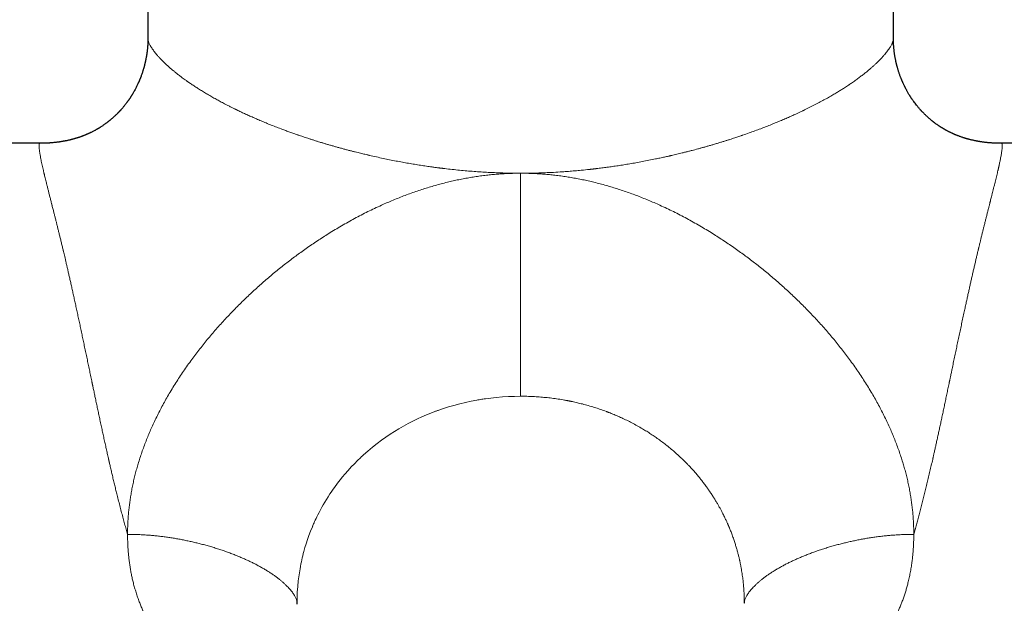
# Model space of a CAD drawing. Header units: millimetres. Extents: x 8 to 887, y 12 to 525.
# Tile 18 of 35: x 422 to 494, y 419 to 462. Entities that reach past the tile are written whole.
import ezdxf

# ---------------------------------------------------------------- set-up
doc = ezdxf.new("R2010")
doc.units = ezdxf.units.MM

msp = doc.modelspace()

# ---------------------------------------------------------------- linework, layer by layer
at = {"color": 7, "linetype": 'Continuous', "lineweight": 30}
for p, q in [((431, 489.578), (431, 461.074)), ((486, 461.074), (486, 489.578)), ((423.026, 453.348), (391.5, 453.348)), ((423.044, 453.348), (423.026, 453.348)), ((423.127, 453.35), (423.029, 453.348)), ((525.5, 453.348), (493.974, 453.348)), ((493.974, 453.348), (493.975, 453.348))]:
    msp.add_line(p, q, dxfattribs=at)
at = {"color": 252, "linetype": 'Continuous', "lineweight": 0}
msp.add_line((423.025, 453.348), (423.026, 453.348), dxfattribs=at)
at = {"color": 252, "linetype": 'Continuous', "lineweight": 0, "flags": 128}
msp.add_lwpolyline([(458.5, 434.685), (458.057, 434.679), (457.61, 434.663), (457.159, 434.636), (456.704, 434.598), (456.302, 434.554), (455.897, 434.501), (455.805, 434.488), (455.714, 434.475), (455.623, 434.46), (455.531, 434.446), (455.44, 434.431), (455.348, 434.415), (455.256, 434.399), (454.847, 434.321), (454.43, 434.231), (454.005, 434.129), (453.573, 434.014), (453.188, 433.901), (452.799, 433.777), (452.453, 433.659), (452.407, 433.642), (452.361, 433.626), (452.316, 433.609), (452.27, 433.593), (452.224, 433.576), (452.179, 433.559), (451.865, 433.438), (451.545, 433.307), (451.219, 433.166), (450.887, 433.014), (450.55, 432.85), (450.208, 432.675), (449.862, 432.486), (449.513, 432.285), (449.198, 432.094), (448.88, 431.891), (448.562, 431.676), (448.242, 431.45), (447.923, 431.211), (447.571, 430.934), (447.222, 430.641), (446.915, 430.37), (446.885, 430.343), (446.855, 430.316), (446.826, 430.288), (446.796, 430.261), (446.766, 430.233), (446.736, 430.205), (446.706, 430.177), (446.676, 430.149), (446.457, 429.937), (446.231, 429.71), (446.001, 429.468), (445.766, 429.211), (445.528, 428.938), (445.352, 428.728), (445.176, 428.508), (444.998, 428.279), (444.765, 427.962), (444.662, 427.818), (444.651, 427.801), (444.639, 427.785), (444.628, 427.768), (444.616, 427.752), (444.605, 427.735), (444.593, 427.719), (444.582, 427.702), (444.432, 427.48), (444.294, 427.266), (444.165, 427.061), (444.047, 426.864), (443.937, 426.676), (443.836, 426.498), (443.728, 426.299), (443.631, 426.115), (443.544, 425.944), (443.467, 425.788), (443.405, 425.658), (443.35, 425.541), (443.302, 425.435), (443.26, 425.343), (443.225, 425.263), (443.2, 425.206), (443.179, 425.158), (443.162, 425.119), (443.152, 425.095), (443.145, 425.076), (443.138, 425.062), (443.136, 425.057), (443.136, 425.056), (443.135, 425.055), (443.135, 425.055), (443.135, 425.055), (443.135, 425.055), (443.135, 425.054), (443.135, 425.054), (443.135, 425.054), (443.004, 424.73), (442.884, 424.413), (442.775, 424.105), (442.677, 423.805), (442.588, 423.515), (442.509, 423.234), (442.466, 423.073), (442.426, 422.915), (442.389, 422.761), (442.354, 422.61), (442.322, 422.463), (442.292, 422.319), (442.255, 422.132), (442.221, 421.944), (442.15, 421.501), (442.094, 421.066), (442.051, 420.638), (442.022, 420.219), (442.005, 419.809), (442, 419.409)], dxfattribs=at)
at = {"color": 7, "linetype": 'Continuous', "lineweight": 30}
for points, knots in [([(431, 461.077), (431, 461.063), (431, 461.036), (431, 460.999), (430.999, 460.968), (430.998, 460.916), (430.996, 460.844), (430.993, 460.75), (430.989, 460.67), (430.985, 460.602), (430.982, 460.554), (430.979, 460.511), (430.976, 460.469), (430.971, 460.418), (430.966, 460.356), (430.959, 460.281), (430.949, 460.195), (430.94, 460.121), (430.933, 460.063), (430.928, 460.023), (430.923, 459.986), (430.918, 459.955), (430.915, 459.931), (430.912, 459.912), (430.909, 459.892), (430.905, 459.866), (430.899, 459.833), (430.893, 459.793), (430.885, 459.749), (430.874, 459.683), (430.859, 459.603), (430.842, 459.516), (430.827, 459.442), (430.814, 459.381), (430.801, 459.326), (430.789, 459.274), (430.778, 459.224), (430.766, 459.175), (430.755, 459.13), (430.744, 459.091), (430.736, 459.06), (430.73, 459.036), (430.724, 459.014), (430.717, 458.988), (430.707, 458.95), (430.692, 458.898), (430.673, 458.831), (430.649, 458.752), (430.622, 458.663), (430.589, 458.563), (430.552, 458.454), (430.519, 458.361), (430.492, 458.288), (430.473, 458.236), (430.453, 458.183), (430.431, 458.13), (430.411, 458.078), (430.392, 458.033), (430.377, 457.997), (430.366, 457.97), (430.357, 457.949), (430.348, 457.928), (430.337, 457.902), (430.324, 457.871), (430.308, 457.836), (430.281, 457.776), (430.243, 457.693), (430.192, 457.585), (430.139, 457.478), (430.08, 457.363), (430.015, 457.243), (429.946, 457.12), (429.889, 457.023), (429.845, 456.949), (429.814, 456.898), (429.783, 456.848), (429.753, 456.801), (429.728, 456.761), (429.708, 456.731), (429.693, 456.709), (429.68, 456.688), (429.664, 456.664), (429.643, 456.634), (429.619, 456.598), (429.592, 456.558), (429.561, 456.515), (429.529, 456.47), (429.498, 456.425), (429.454, 456.366), (429.4, 456.293), (429.335, 456.21), (429.273, 456.131), (429.208, 456.051), (429.137, 455.966), (429.076, 455.895), (429.028, 455.841), (428.997, 455.806), (428.968, 455.775), (428.946, 455.75), (428.929, 455.732), (428.917, 455.719), (428.903, 455.704), (428.885, 455.685), (428.862, 455.66), (428.835, 455.632), (428.805, 455.601), (428.773, 455.569), (428.741, 455.536), (428.69, 455.485), (428.622, 455.419), (428.538, 455.34), (428.46, 455.268), (428.387, 455.203), (428.322, 455.147), (428.264, 455.098), (428.213, 455.056), (428.169, 455.02), (428.131, 454.989), (428.103, 454.967), (428.082, 454.951), (428.067, 454.939), (428.05, 454.925), (428.028, 454.908), (428.001, 454.888), (427.962, 454.858), (427.912, 454.821), (427.849, 454.775), (427.78, 454.726), (427.703, 454.673), (427.616, 454.614), (427.537, 454.562), (427.471, 454.521), (427.423, 454.491), (427.379, 454.464), (427.346, 454.444), (427.322, 454.43), (427.307, 454.421), (427.293, 454.413), (427.275, 454.402), (427.248, 454.386), (427.212, 454.365), (427.17, 454.342), (427.125, 454.317), (427.064, 454.283), (426.989, 454.243), (426.9, 454.198), (426.815, 454.155), (426.745, 454.121), (426.69, 454.095), (426.649, 454.077), (426.61, 454.058), (426.574, 454.042), (426.546, 454.03), (426.527, 454.022), (426.512, 454.015), (426.496, 454.008), (426.475, 453.999), (426.446, 453.987), (426.408, 453.971), (426.36, 453.951), (426.307, 453.93), (426.252, 453.908), (426.197, 453.887), (426.142, 453.866), (426.083, 453.845), (426.02, 453.822), (425.951, 453.798), (425.884, 453.776), (425.822, 453.755), (425.768, 453.738), (425.725, 453.725), (425.692, 453.715), (425.658, 453.705), (425.613, 453.692), (425.557, 453.675), (425.495, 453.658), (425.435, 453.642), (425.372, 453.626), (425.305, 453.609), (425.229, 453.59), (425.145, 453.571), (425.054, 453.551), (424.973, 453.534), (424.907, 453.521), (424.861, 453.512), (424.821, 453.505), (424.788, 453.499), (424.765, 453.495), (424.749, 453.492), (424.738, 453.49), (424.723, 453.487), (424.705, 453.484), (424.679, 453.48), (424.651, 453.475), (424.607, 453.468), (424.55, 453.459), (424.48, 453.448), (424.411, 453.438), (424.341, 453.428), (424.273, 453.42), (424.205, 453.412), (424.135, 453.404), (424.04, 453.394), (423.92, 453.383), (423.793, 453.373), (423.684, 453.366), (423.6, 453.361), (423.523, 453.357), (423.456, 453.354), (423.403, 453.352), (423.361, 453.351), (423.329, 453.35), (423.3, 453.35), (423.273, 453.35), (423.248, 453.35), (423.225, 453.349), (423.203, 453.349), (423.192, 453.349), (423.185, 453.349)], [0, 0, 0, 0, 0.003595, 0.007196, 0.009989, 0.012508, 0.022177, 0.030568, 0.039293, 0.044706, 0.049413, 0.052674, 0.056375, 0.06092, 0.066312, 0.073202, 0.08083, 0.089201, 0.092695, 0.096304, 0.099674, 0.1024, 0.104478, 0.105918, 0.107488, 0.109679, 0.112493, 0.115931, 0.119922, 0.123883, 0.132592, 0.140413, 0.146203, 0.151382, 0.155981, 0.160346, 0.164566, 0.168641, 0.172571, 0.176, 0.178629, 0.180321, 0.18209, 0.184261, 0.186834, 0.191554, 0.197218, 0.203826, 0.211323, 0.219683, 0.228907, 0.238993, 0.243234, 0.247611, 0.252124, 0.256772, 0.261397, 0.265304, 0.268411, 0.270717, 0.272294, 0.273916, 0.276093, 0.278825, 0.281993, 0.285247, 0.294284, 0.303785, 0.313311, 0.322493, 0.3342, 0.3453, 0.355866, 0.360677, 0.365379, 0.369972, 0.374455, 0.378525, 0.381005, 0.382967, 0.384672, 0.386917, 0.389758, 0.393194, 0.396979, 0.401277, 0.405651, 0.409913, 0.414062, 0.422919, 0.431215, 0.43895, 0.44654, 0.45547, 0.464852, 0.468662, 0.472495, 0.475843, 0.478567, 0.480298, 0.48163, 0.482901, 0.484988, 0.487937, 0.490859, 0.494312, 0.498, 0.501605, 0.505124, 0.514966, 0.524079, 0.532464, 0.540126, 0.547067, 0.552935, 0.558122, 0.562623, 0.566438, 0.569568, 0.571247, 0.572632, 0.574145, 0.576372, 0.579227, 0.582267, 0.588007, 0.594148, 0.600713, 0.608128, 0.61655, 0.625976, 0.630515, 0.635244, 0.63946, 0.642738, 0.644654, 0.645992, 0.647051, 0.648454, 0.651086, 0.654456, 0.658524, 0.662677, 0.666704, 0.675244, 0.68316, 0.690617, 0.698264, 0.701772, 0.705331, 0.708941, 0.712267, 0.714793, 0.716213, 0.717273, 0.718671, 0.720501, 0.722765, 0.726279, 0.730496, 0.735263, 0.740028, 0.74474, 0.749399, 0.754006, 0.759879, 0.765668, 0.771372, 0.776855, 0.781429, 0.785, 0.78757, 0.789798, 0.793557, 0.798731, 0.803877, 0.808878, 0.813735, 0.819453, 0.825643, 0.832429, 0.839815, 0.847801, 0.851967, 0.855699, 0.85886, 0.86145, 0.863469, 0.864441, 0.865205, 0.866096, 0.867664, 0.869782, 0.872469, 0.875347, 0.881205, 0.886749, 0.892073, 0.897321, 0.902563, 0.907887, 0.913281, 0.918746, 0.929692, 0.940928, 0.947865, 0.954354, 0.96015, 0.965252, 0.969664, 0.972161, 0.974753, 0.977632, 0.980944, 0.984785, 0.989216, 0.994278, 1, 1, 1, 1]), ([(493.815, 453.349), (493.813, 453.349), (493.81, 453.349), (493.802, 453.349), (493.79, 453.349), (493.775, 453.348), (493.756, 453.348), (493.736, 453.349), (493.714, 453.349), (493.689, 453.35), (493.657, 453.35), (493.618, 453.352), (493.571, 453.353), (493.499, 453.356), (493.405, 453.361), (493.3, 453.367), (493.202, 453.374), (493.112, 453.381), (493.017, 453.389), (492.922, 453.398), (492.83, 453.408), (492.739, 453.419), (492.653, 453.43), (492.571, 453.441), (492.498, 453.451), (492.436, 453.461), (492.38, 453.47), (492.324, 453.479), (492.271, 453.488), (492.221, 453.497), (492.172, 453.506), (492.122, 453.515), (492.067, 453.526), (491.999, 453.54), (491.919, 453.557), (491.826, 453.578), (491.727, 453.601), (491.641, 453.622), (491.567, 453.642), (491.511, 453.657), (491.459, 453.671), (491.415, 453.683), (491.381, 453.693), (491.351, 453.702), (491.319, 453.712), (491.279, 453.724), (491.233, 453.738), (491.182, 453.754), (491.113, 453.777), (491.023, 453.807), (490.926, 453.841), (490.839, 453.873), (490.765, 453.902), (490.693, 453.929), (490.626, 453.957), (490.562, 453.983), (490.505, 454.008), (490.456, 454.029), (490.408, 454.05), (490.356, 454.074), (490.296, 454.102), (490.229, 454.134), (490.159, 454.168), (490.091, 454.202), (490.025, 454.236), (489.962, 454.269), (489.9, 454.303), (489.844, 454.334), (489.798, 454.36), (489.76, 454.382), (489.73, 454.399), (489.702, 454.415), (489.672, 454.433), (489.636, 454.455), (489.598, 454.478), (489.56, 454.501), (489.518, 454.527), (489.473, 454.556), (489.423, 454.588), (489.37, 454.623), (489.314, 454.661), (489.254, 454.702), (489.19, 454.747), (489.125, 454.794), (489.07, 454.834), (489.029, 454.865), (489.003, 454.885), (488.982, 454.901), (488.967, 454.913), (488.955, 454.922), (488.943, 454.931), (488.926, 454.944), (488.904, 454.962), (488.875, 454.985), (488.836, 455.016), (488.787, 455.055), (488.732, 455.101), (488.676, 455.149), (488.621, 455.197), (488.567, 455.244), (488.514, 455.292), (488.456, 455.345), (488.393, 455.404), (488.327, 455.469), (488.265, 455.529), (488.211, 455.585), (488.164, 455.633), (488.124, 455.675), (488.089, 455.712), (488.057, 455.747), (488.024, 455.783), (487.986, 455.825), (487.941, 455.876), (487.866, 455.962), (487.767, 456.08), (487.652, 456.224), (487.553, 456.356), (487.468, 456.473), (487.409, 456.558), (487.368, 456.618), (487.343, 456.654), (487.322, 456.686), (487.306, 456.709), (487.296, 456.725), (487.287, 456.739), (487.276, 456.756), (487.262, 456.778), (487.242, 456.809), (487.216, 456.85), (487.183, 456.902), (487.141, 456.971), (487.093, 457.052), (487.043, 457.139), (486.999, 457.218), (486.96, 457.29), (486.926, 457.353), (486.897, 457.408), (486.872, 457.458), (486.847, 457.507), (486.82, 457.562), (486.79, 457.623), (486.756, 457.694), (486.722, 457.769), (486.69, 457.841), (486.665, 457.898), (486.644, 457.946), (486.624, 457.994), (486.601, 458.048), (486.576, 458.11), (486.548, 458.182), (486.517, 458.263), (486.484, 458.352), (486.451, 458.445), (486.418, 458.541), (486.386, 458.639), (486.358, 458.728), (486.334, 458.807), (486.315, 458.873), (486.298, 458.934), (486.285, 458.981), (486.276, 459.013), (486.27, 459.035), (486.266, 459.051), (486.262, 459.064), (486.259, 459.077), (486.255, 459.094), (486.249, 459.117), (486.242, 459.146), (486.233, 459.181), (486.223, 459.223), (486.207, 459.288), (486.188, 459.371), (486.166, 459.474), (486.147, 459.572), (486.129, 459.666), (486.114, 459.75), (486.102, 459.826), (486.091, 459.895), (486.081, 459.961), (486.071, 460.03), (486.062, 460.098), (486.054, 460.167), (486.046, 460.235), (486.04, 460.295), (486.035, 460.344), (486.032, 460.382), (486.028, 460.421), (486.025, 460.458), (486.023, 460.491), (486.021, 460.519), (486.019, 460.542), (486.018, 460.56), (486.017, 460.578), (486.015, 460.6), (486.013, 460.63), (486.011, 460.666), (486.009, 460.707), (486.007, 460.75), (486.005, 460.794), (486.004, 460.84), (486.002, 460.89), (486.001, 460.943), (486, 461.003), (486, 461.049), (486, 461.074), (486, 461.077)], [0, 0, 0, 0, 0.0061545, 0.0114022, 0.0157725, 0.0193146, 0.0221194, 0.0243676, 0.0253883, 0.0274737, 0.0298893, 0.032656, 0.0363682, 0.0405646, 0.0488008, 0.0578134, 0.0643093, 0.0711575, 0.0783583, 0.0858277, 0.092885, 0.0993914, 0.1063714, 0.1126376, 0.1182341, 0.1232232, 0.1277242, 0.1319047, 0.1359458, 0.1400718, 0.1435256, 0.1474675, 0.1519146, 0.1568693, 0.1638892, 0.1714692, 0.1795441, 0.1881138, 0.1928003, 0.1976188, 0.2020279, 0.205645, 0.20847, 0.2105296, 0.2131475, 0.2164518, 0.220439, 0.2247518, 0.2291545, 0.2380657, 0.2473279, 0.2539453, 0.2603257, 0.26644, 0.2722882, 0.2778686, 0.2829059, 0.2871614, 0.2908579, 0.2954232, 0.3008937, 0.3068982, 0.3130977, 0.319492, 0.3251279, 0.3309068, 0.3367407, 0.3418922, 0.3461949, 0.349648, 0.3522512, 0.3544621, 0.3573594, 0.3608042, 0.3643345, 0.3679163, 0.3715497, 0.3760332, 0.3806882, 0.3857128, 0.3911132, 0.3968897, 0.4030426, 0.4095721, 0.4160696, 0.419223, 0.4218375, 0.4239128, 0.4254487, 0.4264453, 0.4274049, 0.4290903, 0.4313755, 0.4342609, 0.4377468, 0.4431699, 0.4490158, 0.4547978, 0.4605163, 0.4661717, 0.4717643, 0.4772944, 0.4847962, 0.4921783, 0.499127, 0.5052392, 0.5105886, 0.5150695, 0.5188728, 0.5225552, 0.5261048, 0.5305267, 0.5358212, 0.5419881, 0.557324, 0.5717726, 0.5853312, 0.5959732, 0.6058313, 0.6094896, 0.6130268, 0.6161785, 0.6184255, 0.6195621, 0.6206612, 0.6222351, 0.6242838, 0.6268069, 0.6308284, 0.6356627, 0.6413094, 0.6498791, 0.6577172, 0.6648169, 0.6711793, 0.6768051, 0.6816947, 0.6856768, 0.6899031, 0.6946955, 0.7000545, 0.7059804, 0.7132261, 0.7196357, 0.7244314, 0.7280158, 0.7320355, 0.7366834, 0.7419697, 0.7478948, 0.7550106, 0.7627073, 0.7706009, 0.7786753, 0.7869298, 0.7953635, 0.8010274, 0.8067665, 0.811989, 0.8162318, 0.8183976, 0.8201768, 0.8215697, 0.8225764, 0.8234236, 0.8248136, 0.8267457, 0.8292197, 0.8322351, 0.8357913, 0.8397459, 0.8486637, 0.856883, 0.8657596, 0.8736539, 0.8808051, 0.8872195, 0.8931001, 0.8984677, 0.9043627, 0.9111142, 0.9166338, 0.9226728, 0.9292282, 0.9324967, 0.9358787, 0.9393737, 0.9428256, 0.9457943, 0.9483877, 0.950411, 0.9518675, 0.9533635, 0.955386, 0.9579337, 0.9616039, 0.9655519, 0.9694874, 0.9734106, 0.9780653, 0.9827031, 0.9875762, 0.9931105, 0.9993123, 1, 1, 1, 1]), ([(423.186, 453.349), (423.146, 453.349), (423.099, 453.348), (423.052, 453.348), (423.044, 453.348)], [0, 0, 0, 0, 0.832377, 1, 1, 1, 1]), ([(493.974, 453.348), (493.948, 453.348), (493.894, 453.348), (493.841, 453.349), (493.814, 453.349)], [0, 0, 0, 0, 0.495788, 1, 1, 1, 1]), ([(442, 419.344), (442, 419.351), (442, 419.378), (442, 419.405), (442, 419.425)], [0, 0, 0, 0, 0.244472, 1, 1, 1, 1])]:
    msp.add_open_spline(points, degree=3, knots=knots, dxfattribs=at)
at = {"color": 252, "linetype": 'Continuous', "lineweight": 0}
for points, knots in [([(431.001, 461.074), (431.001, 461.064), (431, 461.046), (431.003, 461.018), (431.007, 460.992), (431.011, 460.966), (431.017, 460.938), (431.024, 460.91), (431.037, 460.864), (431.06, 460.796), (431.099, 460.704), (431.147, 460.605), (431.207, 460.498), (431.277, 460.384), (431.356, 460.268), (431.441, 460.151), (431.532, 460.033), (431.622, 459.924), (431.706, 459.826), (431.763, 459.761), (431.804, 459.717), (431.825, 459.694), (431.846, 459.67), (431.868, 459.647), (431.89, 459.623), (431.948, 459.561), (432.048, 459.458), (432.196, 459.311), (432.358, 459.158), (432.533, 458.999), (432.721, 458.835), (432.916, 458.671), (433.116, 458.51), (433.319, 458.351), (433.509, 458.208), (433.683, 458.08), (433.797, 457.998), (433.874, 457.944), (433.909, 457.919), (433.945, 457.893), (433.982, 457.868), (434.018, 457.843), (434.055, 457.817), (434.161, 457.744), (434.34, 457.624), (434.601, 457.452), (434.877, 457.277), (435.169, 457.098), (435.477, 456.914), (435.788, 456.735), (436.101, 456.56), (436.414, 456.391), (436.702, 456.238), (436.963, 456.104), (437.183, 455.993), (437.339, 455.916), (437.427, 455.873), (437.455, 455.86), (437.482, 455.846), (437.51, 455.833), (437.538, 455.819), (437.648, 455.766), (437.846, 455.671), (438.137, 455.535), (438.443, 455.395), (438.763, 455.253), (439.097, 455.107), (439.447, 454.959), (439.816, 454.807), (440.204, 454.652), (440.613, 454.493), (440.989, 454.351), (441.328, 454.226), (441.615, 454.123), (441.845, 454.042), (441.982, 453.994), (442.035, 453.976), (442.054, 453.969), (442.073, 453.963), (442.093, 453.956), (442.156, 453.934), (442.268, 453.896), (442.435, 453.839), (442.617, 453.778), (442.813, 453.714), (443.024, 453.645), (443.251, 453.572), (443.475, 453.502), (443.694, 453.434), (443.905, 453.37), (444.127, 453.303), (444.359, 453.235), (444.597, 453.166), (444.837, 453.098), (445.083, 453.029), (445.333, 452.96), (445.587, 452.892), (445.83, 452.828), (446.063, 452.767), (446.286, 452.711), (446.49, 452.66), (446.677, 452.614), (446.846, 452.573), (447.022, 452.531), (447.148, 452.501), (447.227, 452.483), (447.245, 452.478), (447.264, 452.474), (447.282, 452.47), (447.3, 452.466), (447.318, 452.462), (447.336, 452.458), (447.514, 452.416), (447.851, 452.341), (448.344, 452.234), (448.829, 452.135), (449.303, 452.042), (449.768, 451.955), (450.222, 451.874), (450.669, 451.798), (451.109, 451.728), (451.54, 451.662), (451.913, 451.608), (452.231, 451.565), (452.426, 451.539), (452.548, 451.524), (452.599, 451.517), (452.65, 451.511), (452.7, 451.505), (452.751, 451.498), (452.801, 451.492), (452.851, 451.486), (453.066, 451.46), (453.445, 451.417), (453.988, 451.361), (454.526, 451.312), (455.06, 451.269), (455.588, 451.232), (456.142, 451.2), (456.719, 451.174), (457.32, 451.154), (457.913, 451.142), (458.305, 451.14), (458.5, 451.14)], [0, 0, 0, 0, 0.005901, 0.010154, 0.014414, 0.018681, 0.022956, 0.027238, 0.031527, 0.043285, 0.055195, 0.067258, 0.079476, 0.091852, 0.104386, 0.115549, 0.126838, 0.138253, 0.145857, 0.153516, 0.155532, 0.157551, 0.159574, 0.161601, 0.163632, 0.165666, 0.177578, 0.189726, 0.202111, 0.214734, 0.227595, 0.240696, 0.252424, 0.264338, 0.276439, 0.284528, 0.292699, 0.294544, 0.296394, 0.298248, 0.300106, 0.301968, 0.303834, 0.305704, 0.317839, 0.330242, 0.342914, 0.355856, 0.369067, 0.382548, 0.394634, 0.406929, 0.419434, 0.427802, 0.436261, 0.443781, 0.444771, 0.445762, 0.446754, 0.447748, 0.448743, 0.449739, 0.459558, 0.469676, 0.480094, 0.490812, 0.501829, 0.513146, 0.524763, 0.537001, 0.549555, 0.562425, 0.571092, 0.579897, 0.58776, 0.591253, 0.591804, 0.592355, 0.592907, 0.593459, 0.594012, 0.598393, 0.603165, 0.608326, 0.613877, 0.619819, 0.62615, 0.632871, 0.638425, 0.64422, 0.650256, 0.656532, 0.663049, 0.66953, 0.675742, 0.68271, 0.689378, 0.695745, 0.701812, 0.707578, 0.713044, 0.717606, 0.721935, 0.726031, 0.731082, 0.731557, 0.732027, 0.732493, 0.732956, 0.733415, 0.733869, 0.73432, 0.734767, 0.747431, 0.759771, 0.771787, 0.783479, 0.794848, 0.805893, 0.816614, 0.827284, 0.837613, 0.847601, 0.854006, 0.860263, 0.861475, 0.862681, 0.863881, 0.865075, 0.866264, 0.867447, 0.868624, 0.869796, 0.882684, 0.89542, 0.908004, 0.920436, 0.932717, 0.944846, 0.958948, 0.972841, 0.986524, 1, 1, 1, 1]), ([(458.5, 451.14), (458.698, 451.14), (459.098, 451.142), (459.701, 451.155), (460.314, 451.175), (460.935, 451.204), (461.506, 451.238), (462.028, 451.276), (462.498, 451.314), (463.023, 451.362), (463.411, 451.402), (463.662, 451.43), (463.725, 451.437), (463.787, 451.444), (463.849, 451.451), (463.912, 451.458), (463.974, 451.465), (464.037, 451.473), (464.205, 451.493), (464.483, 451.527), (464.873, 451.579), (465.276, 451.635), (465.691, 451.697), (466.117, 451.763), (466.555, 451.836), (467.008, 451.914), (467.476, 452), (467.958, 452.092), (468.393, 452.18), (468.779, 452.261), (469.101, 452.33), (469.321, 452.379), (469.44, 452.406), (469.469, 452.413), (469.499, 452.42), (469.528, 452.426), (469.558, 452.433), (469.587, 452.44), (469.617, 452.447), (469.695, 452.465), (469.826, 452.495), (470.015, 452.539), (470.216, 452.588), (470.431, 452.64), (470.659, 452.697), (470.899, 452.758), (471.133, 452.818), (471.358, 452.877), (471.572, 452.935), (471.795, 452.995), (472.024, 453.059), (472.261, 453.125), (472.501, 453.194), (472.75, 453.267), (473.001, 453.342), (473.252, 453.418), (473.489, 453.491), (473.713, 453.561), (473.924, 453.628), (474.114, 453.69), (474.286, 453.746), (474.439, 453.797), (474.597, 453.85), (474.709, 453.888), (474.778, 453.912), (474.794, 453.917), (474.81, 453.923), (474.826, 453.928), (474.842, 453.933), (474.858, 453.939), (474.873, 453.944), (475.037, 454), (475.343, 454.107), (475.782, 454.266), (476.204, 454.423), (476.61, 454.579), (476.999, 454.733), (477.372, 454.884), (477.733, 455.035), (478.081, 455.184), (478.416, 455.332), (478.701, 455.461), (478.94, 455.571), (479.129, 455.66), (479.257, 455.72), (479.327, 455.754), (479.349, 455.764), (479.37, 455.775), (479.391, 455.785), (479.413, 455.795), (479.565, 455.869), (479.842, 456.005), (480.231, 456.203), (480.603, 456.399), (480.957, 456.592), (481.293, 456.781), (481.6, 456.96), (481.881, 457.128), (482.136, 457.285), (482.352, 457.423), (482.534, 457.54), (482.645, 457.614), (482.716, 457.661), (482.748, 457.683), (482.781, 457.705), (482.813, 457.727), (482.845, 457.748), (482.876, 457.77), (482.992, 457.849), (483.186, 457.985), (483.447, 458.175), (483.692, 458.36), (483.921, 458.539), (484.135, 458.713), (484.326, 458.876), (484.497, 459.026), (484.65, 459.166), (484.776, 459.285), (484.88, 459.387), (484.944, 459.451), (484.985, 459.493), (485.007, 459.515), (485.027, 459.536), (485.048, 459.557), (485.068, 459.579), (485.131, 459.645), (485.23, 459.753), (485.358, 459.9), (485.473, 460.039), (485.575, 460.172), (485.665, 460.298), (485.741, 460.413), (485.803, 460.516), (485.855, 460.609), (485.889, 460.68), (485.912, 460.729), (485.925, 460.761), (485.938, 460.793), (485.949, 460.823), (485.959, 460.852), (485.976, 460.906), (485.992, 460.979), (486.002, 461.043), (485.999, 461.071), (485.999, 461.074)], [0, 0, 0, 0, 0.013722, 0.027661, 0.041815, 0.056187, 0.070776, 0.081613, 0.092568, 0.10364, 0.118436, 0.1199, 0.121366, 0.122834, 0.124304, 0.125776, 0.127251, 0.128727, 0.130205, 0.139146, 0.148411, 0.157999, 0.167911, 0.178147, 0.188706, 0.199589, 0.211099, 0.22295, 0.235143, 0.243377, 0.25176, 0.25926, 0.260003, 0.260747, 0.261492, 0.262238, 0.262985, 0.263734, 0.264483, 0.265234, 0.269667, 0.274457, 0.279605, 0.28511, 0.290973, 0.297194, 0.303772, 0.309191, 0.314831, 0.320692, 0.326773, 0.333076, 0.339647, 0.346065, 0.353249, 0.360106, 0.366635, 0.372836, 0.37871, 0.384256, 0.388865, 0.393221, 0.397323, 0.40235, 0.40282, 0.403285, 0.403747, 0.404204, 0.404656, 0.405105, 0.405549, 0.405989, 0.419254, 0.432219, 0.444885, 0.45725, 0.469316, 0.481083, 0.49255, 0.50401, 0.515155, 0.525985, 0.532959, 0.539796, 0.545699, 0.546464, 0.547227, 0.547989, 0.548749, 0.549506, 0.550262, 0.565017, 0.579501, 0.593714, 0.607658, 0.621331, 0.634735, 0.646307, 0.657671, 0.668826, 0.676074, 0.683232, 0.684827, 0.686417, 0.688002, 0.689582, 0.691159, 0.69273, 0.694297, 0.708535, 0.722531, 0.736285, 0.749798, 0.763071, 0.776103, 0.787374, 0.798461, 0.809363, 0.816457, 0.823472, 0.825296, 0.827115, 0.828928, 0.830736, 0.832538, 0.834335, 0.847639, 0.860778, 0.873751, 0.886562, 0.899211, 0.9117, 0.922559, 0.933297, 0.943915, 0.948054, 0.952174, 0.956276, 0.96036, 0.964426, 0.968474, 0.983331, 0.9981, 1, 1, 1, 1]), ([(429.5, 424.495), (429.464, 424.622), (429.39, 424.878), (429.281, 425.271), (429.172, 425.674), (429.061, 426.088), (428.951, 426.513), (428.839, 426.948), (428.736, 427.358), (428.642, 427.743), (428.555, 428.099), (428.468, 428.462), (428.384, 428.816), (428.303, 429.16), (428.229, 429.48), (428.177, 429.704), (428.149, 429.829), (428.14, 429.868), (428.131, 429.908), (428.122, 429.947), (428.113, 429.987), (428.08, 430.129), (428.024, 430.378), (427.944, 430.736), (427.863, 431.101), (427.78, 431.474), (427.697, 431.855), (427.613, 432.243), (427.528, 432.638), (427.445, 433.024), (427.364, 433.401), (427.287, 433.766), (427.208, 434.137), (427.132, 434.498), (427.059, 434.847), (426.991, 435.172), (426.943, 435.398), (426.917, 435.525), (426.908, 435.564), (426.9, 435.604), (426.892, 435.644), (426.883, 435.684), (426.85, 435.845), (426.79, 436.13), (426.705, 436.538), (426.619, 436.951), (426.531, 437.367), (426.443, 437.787), (426.354, 438.211), (426.267, 438.626), (426.182, 439.031), (426.098, 439.427), (426.013, 439.824), (425.928, 440.223), (425.842, 440.624), (425.756, 441.018), (425.673, 441.402), (425.592, 441.772), (425.512, 442.132), (425.435, 442.481), (425.359, 442.819), (425.285, 443.148), (425.213, 443.466), (425.146, 443.762), (425.083, 444.037), (425.024, 444.292), (424.966, 444.54), (424.912, 444.771), (424.861, 444.986), (424.816, 445.178), (424.785, 445.309), (424.768, 445.38), (424.763, 445.402), (424.757, 445.424), (424.752, 445.446), (424.747, 445.468), (424.719, 445.585), (424.669, 445.792), (424.599, 446.085), (424.53, 446.368), (424.463, 446.642), (424.398, 446.905), (424.335, 447.159), (424.275, 447.403), (424.213, 447.651), (424.15, 447.902), (424.086, 448.154), (424.031, 448.369), (423.986, 448.548), (423.958, 448.658), (423.94, 448.729), (423.932, 448.761), (423.923, 448.793), (423.915, 448.825), (423.907, 448.856), (423.899, 448.888), (423.87, 449.003), (423.82, 449.198), (423.752, 449.466), (423.687, 449.722), (423.626, 449.966), (423.567, 450.2), (423.513, 450.414), (423.465, 450.609), (423.421, 450.788), (423.388, 450.922), (423.366, 451.015), (423.353, 451.07), (423.34, 451.124), (423.327, 451.177), (423.315, 451.229), (423.303, 451.281), (423.277, 451.388), (423.241, 451.546), (423.196, 451.748), (423.155, 451.938), (423.119, 452.116), (423.088, 452.271), (423.064, 452.404), (423.044, 452.519), (423.026, 452.627), (423.011, 452.727), (422.998, 452.821), (422.988, 452.91), (422.98, 452.992), (422.975, 453.067), (422.973, 453.133), (422.973, 453.191), (422.976, 453.24), (422.981, 453.279), (422.988, 453.309), (422.998, 453.331), (423.01, 453.345), (423.02, 453.347), (423.025, 453.348)], [0, 0, 0, 0, 0.010007, 0.020217, 0.030628, 0.041242, 0.052058, 0.063076, 0.074297, 0.083076, 0.091975, 0.100993, 0.110133, 0.118275, 0.12651, 0.133835, 0.134799, 0.135765, 0.136732, 0.1377, 0.13867, 0.13964, 0.148221, 0.156981, 0.165921, 0.175042, 0.184342, 0.193823, 0.203484, 0.213325, 0.222134, 0.231083, 0.240171, 0.249399, 0.257635, 0.26598, 0.273412, 0.274392, 0.275373, 0.276355, 0.277339, 0.278324, 0.279311, 0.289336, 0.299509, 0.309829, 0.320297, 0.330912, 0.341674, 0.352584, 0.362714, 0.372968, 0.383346, 0.393847, 0.404473, 0.415222, 0.425508, 0.435602, 0.445505, 0.455217, 0.464737, 0.474065, 0.483202, 0.492148, 0.499862, 0.507427, 0.514845, 0.522114, 0.528388, 0.534548, 0.539873, 0.540564, 0.541253, 0.541941, 0.542627, 0.543312, 0.543995, 0.553599, 0.563018, 0.572254, 0.581306, 0.590174, 0.598859, 0.60736, 0.615677, 0.625202, 0.634474, 0.643493, 0.649308, 0.655012, 0.656278, 0.657538, 0.658792, 0.660041, 0.661284, 0.662522, 0.663755, 0.675011, 0.686105, 0.697038, 0.707809, 0.71842, 0.72887, 0.737933, 0.746872, 0.755687, 0.758628, 0.761555, 0.764467, 0.767366, 0.770251, 0.773121, 0.775978, 0.788398, 0.800796, 0.813173, 0.825528, 0.837864, 0.847542, 0.857209, 0.866865, 0.87651, 0.886145, 0.896298, 0.906548, 0.916894, 0.927337, 0.937878, 0.948517, 0.958638, 0.968846, 0.979142, 0.989527, 1, 1, 1, 1]), ([(423.025, 453.348), (423.123, 453.349), (423.319, 453.35), (423.614, 453.362), (423.909, 453.382), (424.194, 453.409), (424.38, 453.434), (424.468, 453.446)], [0, 0, 0, 0, 0.202842, 0.406703, 0.611399, 0.816715, 1, 1, 1, 1]), ([(493.975, 453.348), (493.98, 453.347), (493.99, 453.345), (494.003, 453.329), (494.013, 453.305), (494.021, 453.27), (494.025, 453.227), (494.027, 453.176), (494.027, 453.118), (494.024, 453.054), (494.019, 452.983), (494.011, 452.905), (494, 452.812), (493.985, 452.701), (493.965, 452.57), (493.94, 452.427), (493.912, 452.271), (493.882, 452.119), (493.852, 451.973), (493.823, 451.837), (493.799, 451.725), (493.781, 451.643), (493.769, 451.593), (493.758, 451.542), (493.746, 451.491), (493.734, 451.438), (493.722, 451.385), (493.7, 451.293), (493.668, 451.157), (493.624, 450.973), (493.577, 450.779), (493.527, 450.575), (493.473, 450.36), (493.419, 450.143), (493.364, 449.927), (493.31, 449.71), (493.259, 449.511), (493.214, 449.332), (493.184, 449.215), (493.164, 449.138), (493.155, 449.102), (493.146, 449.066), (493.137, 449.03), (493.127, 448.993), (493.118, 448.956), (493.094, 448.863), (493.055, 448.709), (492.999, 448.49), (492.941, 448.26), (492.88, 448.02), (492.817, 447.768), (492.751, 447.505), (492.687, 447.251), (492.628, 447.009), (492.571, 446.782), (492.514, 446.546), (492.457, 446.313), (492.401, 446.083), (492.349, 445.866), (492.312, 445.713), (492.291, 445.627), (492.285, 445.599), (492.278, 445.572), (492.271, 445.545), (492.265, 445.517), (492.241, 445.417), (492.199, 445.24), (492.138, 444.983), (492.075, 444.717), (492.011, 444.441), (491.945, 444.155), (491.877, 443.86), (491.807, 443.555), (491.738, 443.251), (491.67, 442.948), (491.602, 442.648), (491.534, 442.34), (491.464, 442.023), (491.392, 441.698), (491.319, 441.364), (491.238, 440.993), (491.151, 440.588), (491.057, 440.151), (490.964, 439.716), (490.872, 439.283), (490.781, 438.852), (490.69, 438.424), (490.6, 437.995), (490.51, 437.566), (490.42, 437.136), (490.341, 436.758), (490.273, 436.431), (490.217, 436.166), (490.179, 435.982), (490.158, 435.881), (490.151, 435.849), (490.145, 435.818), (490.138, 435.786), (490.131, 435.755), (490.099, 435.602), (490.042, 435.328), (489.96, 434.935), (489.878, 434.546), (489.797, 434.163), (489.718, 433.788), (489.64, 433.42), (489.563, 433.059), (489.487, 432.704), (489.411, 432.354), (489.337, 432.011), (489.263, 431.673), (489.19, 431.34), (489.121, 431.027), (489.055, 430.731), (488.996, 430.465), (488.954, 430.282), (488.932, 430.181), (488.924, 430.15), (488.917, 430.119), (488.91, 430.088), (488.903, 430.057), (488.865, 429.89), (488.796, 429.589), (488.696, 429.157), (488.597, 428.732), (488.497, 428.316), (488.399, 427.907), (488.3, 427.506), (488.202, 427.113), (488.103, 426.722), (488.003, 426.334), (487.902, 425.949), (487.801, 425.572), (487.7, 425.205), (487.6, 424.846), (487.533, 424.611), (487.5, 424.495)], [0, 0, 0, 0, 0.011105, 0.02211, 0.033016, 0.043823, 0.054532, 0.065143, 0.075058, 0.084886, 0.094628, 0.104285, 0.113855, 0.126119, 0.1384, 0.150698, 0.163015, 0.175352, 0.184412, 0.193483, 0.202566, 0.205627, 0.208689, 0.211753, 0.214818, 0.217885, 0.220953, 0.224022, 0.233718, 0.243573, 0.253588, 0.263763, 0.274099, 0.284594, 0.293964, 0.303458, 0.313077, 0.319494, 0.325966, 0.327426, 0.328889, 0.330355, 0.331823, 0.333295, 0.334769, 0.336246, 0.344448, 0.352889, 0.36157, 0.370491, 0.379652, 0.389052, 0.398693, 0.406279, 0.414008, 0.421879, 0.429893, 0.437063, 0.444342, 0.45084, 0.451697, 0.452556, 0.453416, 0.454277, 0.455141, 0.456005, 0.463747, 0.471681, 0.479806, 0.488123, 0.496631, 0.50533, 0.514221, 0.523304, 0.531623, 0.540096, 0.548723, 0.557505, 0.566442, 0.575533, 0.584778, 0.596498, 0.608071, 0.619496, 0.630774, 0.641905, 0.652888, 0.663724, 0.674696, 0.685512, 0.696174, 0.703125, 0.710009, 0.716011, 0.716793, 0.717574, 0.718354, 0.719133, 0.719912, 0.72069, 0.730531, 0.740227, 0.749778, 0.759185, 0.768447, 0.777403, 0.78622, 0.794897, 0.803434, 0.811832, 0.820091, 0.82821, 0.836189, 0.843096, 0.849894, 0.855788, 0.856553, 0.857318, 0.85808, 0.858842, 0.859601, 0.86036, 0.871166, 0.881817, 0.892312, 0.902652, 0.912836, 0.922865, 0.932739, 0.942458, 0.952473, 0.962318, 0.971993, 0.981498, 0.990834, 1, 1, 1, 1]), ([(492.615, 453.435), (492.721, 453.422), (492.942, 453.394), (493.28, 453.368), (493.628, 453.351), (493.859, 453.349), (493.975, 453.348)], [0, 0, 0, 0, 0.234388, 0.490824, 0.74614, 1, 1, 1, 1]), ([(429.5, 424.495), (429.501, 424.616), (429.502, 424.859), (429.514, 425.227), (429.534, 425.596), (429.561, 425.967), (429.597, 426.339), (429.641, 426.712), (429.693, 427.086), (429.754, 427.467), (429.824, 427.853), (429.904, 428.245), (429.993, 428.637), (430.091, 429.029), (430.197, 429.419), (430.314, 429.82), (430.444, 430.231), (430.587, 430.651), (430.739, 431.07), (430.9, 431.486), (431.07, 431.899), (431.247, 432.309), (431.439, 432.729), (431.645, 433.159), (431.866, 433.598), (432.096, 434.032), (432.333, 434.462), (432.583, 434.896), (432.847, 435.334), (433.124, 435.776), (433.41, 436.214), (433.703, 436.647), (434.005, 437.077), (434.308, 437.493), (434.613, 437.897), (434.917, 438.288), (435.226, 438.675), (435.541, 439.056), (435.866, 439.438), (436.201, 439.822), (436.547, 440.205), (436.896, 440.582), (437.248, 440.951), (437.604, 441.313), (437.957, 441.663), (438.306, 442.001), (438.652, 442.326), (439.001, 442.647), (439.352, 442.962), (439.709, 443.273), (440.07, 443.581), (440.435, 443.884), (440.801, 444.18), (441.168, 444.47), (441.536, 444.753), (441.904, 445.03), (442.285, 445.309), (442.68, 445.59), (443.089, 445.874), (443.502, 446.151), (443.918, 446.423), (444.354, 446.699), (444.81, 446.979), (445.286, 447.261), (445.766, 447.534), (446.25, 447.8), (446.737, 448.057), (447.229, 448.306), (447.725, 448.547), (448.2, 448.767), (448.655, 448.969), (449.088, 449.153), (449.526, 449.331), (449.97, 449.504), (450.419, 449.669), (450.865, 449.825), (451.307, 449.971), (451.746, 450.108), (452.19, 450.238), (452.639, 450.361), (453.079, 450.473), (453.509, 450.574), (453.929, 450.665), (454.353, 450.748), (454.779, 450.824), (455.209, 450.893), (455.642, 450.954), (456.065, 451.005), (456.478, 451.047), (456.88, 451.08), (457.284, 451.107), (457.689, 451.126), (458.094, 451.137), (458.365, 451.139), (458.5, 451.14)], [0, 0, 0, 0, 0.008718, 0.01744, 0.026165, 0.034892, 0.043621, 0.052352, 0.061086, 0.069823, 0.078979, 0.088141, 0.097309, 0.106483, 0.115665, 0.124855, 0.134889, 0.144932, 0.154984, 0.165043, 0.175107, 0.185176, 0.195245, 0.206319, 0.217387, 0.228443, 0.23949, 0.250539, 0.262267, 0.274015, 0.285784, 0.297577, 0.309392, 0.321224, 0.332391, 0.343561, 0.354725, 0.365874, 0.376996, 0.388748, 0.400439, 0.412074, 0.423675, 0.435259, 0.44684, 0.457767, 0.468707, 0.479663, 0.490636, 0.501623, 0.512816, 0.524004, 0.535174, 0.546318, 0.55743, 0.568512, 0.579568, 0.591714, 0.603868, 0.616065, 0.628318, 0.640614, 0.65437, 0.668142, 0.681918, 0.695686, 0.709441, 0.723176, 0.736891, 0.750589, 0.762202, 0.773812, 0.785425, 0.79705, 0.808689, 0.820339, 0.831331, 0.842327, 0.853325, 0.864323, 0.875319, 0.885311, 0.8953, 0.905285, 0.915266, 0.925243, 0.935216, 0.945186, 0.954323, 0.963459, 0.972594, 0.981729, 0.990864, 1, 1, 1, 1]), ([(458.5, 434.685), (458.5, 434.712), (458.5, 434.765), (458.5, 434.858), (458.5, 434.959), (458.5, 435.07), (458.5, 435.189), (458.5, 435.325), (458.5, 435.48), (458.5, 435.655), (458.5, 435.842), (458.5, 436.034), (458.5, 436.229), (458.5, 436.425), (458.5, 436.63), (458.5, 436.844), (458.5, 437.067), (458.5, 437.298), (458.5, 437.537), (458.5, 437.784), (458.5, 438.038), (458.5, 438.301), (458.5, 438.57), (458.5, 438.847), (458.5, 439.13), (458.5, 439.421), (458.5, 439.717), (458.5, 440.024), (458.5, 440.343), (458.5, 440.672), (458.5, 441.007), (458.5, 441.347), (458.5, 441.693), (458.5, 442.038), (458.5, 442.383), (458.5, 442.725), (458.5, 443.072), (458.5, 443.421), (458.5, 443.773), (458.5, 444.128), (458.5, 444.486), (458.5, 444.851), (458.5, 445.223), (458.5, 445.603), (458.5, 445.984), (458.5, 446.366), (458.5, 446.748), (458.5, 447.131), (458.5, 447.513), (458.5, 447.894), (458.5, 448.275), (458.5, 448.654), (458.5, 449.032), (458.5, 449.4), (458.5, 449.759), (458.5, 450.109), (458.5, 450.456), (458.5, 450.8), (458.5, 451.026), (458.5, 451.14)], [0, 0, 0, 0, 0.016391, 0.032782, 0.049173, 0.065564, 0.081955, 0.098345, 0.117663, 0.136981, 0.156298, 0.175616, 0.192864, 0.210112, 0.22736, 0.244608, 0.261856, 0.279104, 0.296352, 0.3136, 0.330848, 0.348096, 0.365344, 0.382592, 0.39984, 0.417088, 0.434336, 0.451584, 0.469654, 0.487723, 0.505792, 0.523861, 0.541931, 0.56, 0.577248, 0.594496, 0.611744, 0.628992, 0.64624, 0.663488, 0.680736, 0.697984, 0.716054, 0.734123, 0.752192, 0.770261, 0.788331, 0.8064, 0.824469, 0.842539, 0.860608, 0.878677, 0.896747, 0.914816, 0.931853, 0.948889, 0.965926, 0.982963, 1, 1, 1, 1]), ([(487.5, 424.495), (487.499, 424.616), (487.498, 424.859), (487.486, 425.227), (487.466, 425.596), (487.439, 425.967), (487.403, 426.339), (487.359, 426.712), (487.307, 427.086), (487.246, 427.467), (487.176, 427.853), (487.096, 428.245), (487.007, 428.637), (486.909, 429.029), (486.803, 429.419), (486.686, 429.82), (486.556, 430.231), (486.413, 430.651), (486.261, 431.07), (486.1, 431.486), (485.93, 431.899), (485.753, 432.309), (485.561, 432.729), (485.355, 433.159), (485.134, 433.598), (484.904, 434.032), (484.667, 434.462), (484.417, 434.896), (484.153, 435.334), (483.876, 435.776), (483.59, 436.214), (483.297, 436.647), (482.995, 437.077), (482.692, 437.493), (482.387, 437.897), (482.083, 438.288), (481.774, 438.675), (481.459, 439.056), (481.134, 439.438), (480.799, 439.822), (480.453, 440.205), (480.104, 440.582), (479.752, 440.951), (479.396, 441.313), (479.043, 441.663), (478.694, 442.001), (478.348, 442.326), (477.999, 442.647), (477.648, 442.962), (477.291, 443.273), (476.93, 443.581), (476.565, 443.884), (476.199, 444.18), (475.832, 444.47), (475.464, 444.753), (475.096, 445.03), (474.715, 445.309), (474.32, 445.59), (473.911, 445.874), (473.498, 446.151), (473.082, 446.423), (472.646, 446.699), (472.19, 446.979), (471.714, 447.261), (471.234, 447.534), (470.75, 447.8), (470.263, 448.057), (469.771, 448.306), (469.275, 448.547), (468.8, 448.767), (468.345, 448.969), (467.912, 449.153), (467.474, 449.331), (467.03, 449.504), (466.581, 449.669), (466.135, 449.825), (465.693, 449.971), (465.254, 450.108), (464.81, 450.238), (464.361, 450.361), (463.921, 450.473), (463.491, 450.574), (463.071, 450.665), (462.647, 450.748), (462.221, 450.824), (461.791, 450.893), (461.358, 450.954), (460.935, 451.005), (460.522, 451.047), (460.12, 451.08), (459.716, 451.107), (459.311, 451.126), (458.906, 451.137), (458.635, 451.139), (458.5, 451.14)], [0, 0, 0, 0, 0.008718, 0.01744, 0.026165, 0.034892, 0.043621, 0.052352, 0.061086, 0.069823, 0.078979, 0.088141, 0.097309, 0.106483, 0.115665, 0.124855, 0.134889, 0.144932, 0.154984, 0.165043, 0.175107, 0.185176, 0.195245, 0.206319, 0.217387, 0.228443, 0.23949, 0.250539, 0.262267, 0.274015, 0.285784, 0.297577, 0.309392, 0.321224, 0.332391, 0.343561, 0.354725, 0.365874, 0.376996, 0.388748, 0.400439, 0.412074, 0.423675, 0.435259, 0.44684, 0.457767, 0.468707, 0.479663, 0.490636, 0.501623, 0.512816, 0.524004, 0.535174, 0.546318, 0.55743, 0.568512, 0.579568, 0.591714, 0.603868, 0.616065, 0.628318, 0.640614, 0.65437, 0.668142, 0.681918, 0.695686, 0.709441, 0.723176, 0.736891, 0.750589, 0.762202, 0.773812, 0.785425, 0.79705, 0.808689, 0.820339, 0.831331, 0.842327, 0.853325, 0.864323, 0.875319, 0.885311, 0.8953, 0.905285, 0.915266, 0.925243, 0.935216, 0.945186, 0.954323, 0.963459, 0.972594, 0.981729, 0.990864, 1, 1, 1, 1]), ([(475, 419.409), (474.999, 419.523), (474.998, 419.753), (474.985, 420.102), (474.964, 420.458), (474.934, 420.82), (474.892, 421.2), (474.838, 421.6), (474.787, 421.907), (474.749, 422.11), (474.731, 422.205), (474.714, 422.293), (474.697, 422.374), (474.682, 422.447), (474.666, 422.521), (474.637, 422.651), (474.593, 422.84), (474.53, 423.092), (474.46, 423.351), (474.382, 423.62), (474.292, 423.906), (474.19, 424.211), (474.078, 424.52), (473.982, 424.768), (473.924, 424.912), (473.902, 424.964), (473.897, 424.977), (473.892, 424.99), (473.886, 425.003), (473.881, 425.016), (473.876, 425.029), (473.87, 425.042), (473.865, 425.053), (473.86, 425.065), (473.853, 425.082), (473.841, 425.11), (473.824, 425.151), (473.801, 425.203), (473.773, 425.269), (473.738, 425.347), (473.696, 425.44), (473.648, 425.545), (473.593, 425.662), (473.53, 425.795), (473.457, 425.942), (473.374, 426.105), (473.282, 426.28), (473.181, 426.468), (473.069, 426.667), (472.947, 426.876), (472.814, 427.095), (472.67, 427.325), (472.543, 427.518), (472.446, 427.662), (472.385, 427.75), (472.333, 427.825), (472.283, 427.896), (472.185, 428.032), (472.046, 428.222), (471.863, 428.46), (471.681, 428.689), (471.491, 428.917), (471.295, 429.144), (471.1, 429.361), (470.915, 429.559), (470.741, 429.74), (470.583, 429.898), (470.475, 430.004), (470.415, 430.062), (470.397, 430.079), (470.378, 430.097), (470.36, 430.114), (470.342, 430.132), (470.226, 430.241), (470.012, 430.438), (469.696, 430.714), (469.377, 430.978), (469.058, 431.228), (468.74, 431.464), (468.424, 431.687), (468.111, 431.898), (467.8, 432.097), (467.463, 432.302), (467.101, 432.509), (466.714, 432.717), (466.333, 432.91), (465.972, 433.081), (465.632, 433.233), (465.326, 433.362), (465.115, 433.446), (464.999, 433.491), (464.963, 433.505), (464.928, 433.519), (464.892, 433.532), (464.857, 433.545), (464.684, 433.61), (464.376, 433.721), (463.932, 433.866), (463.493, 433.997), (463.077, 434.11), (462.685, 434.206), (462.408, 434.268), (462.23, 434.305), (462.148, 434.322), (462.067, 434.338), (461.985, 434.354), (461.905, 434.369), (461.824, 434.384), (461.613, 434.423), (461.273, 434.479), (460.802, 434.544), (460.335, 434.596), (459.871, 434.636), (459.41, 434.664), (458.954, 434.682), (458.651, 434.684), (458.5, 434.685)], [0, 0, 0, 0, 0.013919, 0.028147, 0.042683, 0.057528, 0.072682, 0.089708, 0.10711, 0.111068, 0.115045, 0.119041, 0.122173, 0.125217, 0.128304, 0.131433, 0.141669, 0.152332, 0.16342, 0.174935, 0.186877, 0.200504, 0.214648, 0.227522, 0.233313, 0.233885, 0.234459, 0.235034, 0.235609, 0.236185, 0.236761, 0.237339, 0.237917, 0.238295, 0.238899, 0.240227, 0.242064, 0.244408, 0.24726, 0.250862, 0.255042, 0.2598, 0.265135, 0.271048, 0.277904, 0.285401, 0.29354, 0.30232, 0.311742, 0.32162, 0.332116, 0.343232, 0.354966, 0.360424, 0.364542, 0.368096, 0.371624, 0.375127, 0.388642, 0.400379, 0.411804, 0.424409, 0.436611, 0.44841, 0.459806, 0.469502, 0.478886, 0.486886, 0.487916, 0.488942, 0.489963, 0.490981, 0.491994, 0.493003, 0.510226, 0.527123, 0.543694, 0.559939, 0.575859, 0.591176, 0.60618, 0.620869, 0.635245, 0.653086, 0.670419, 0.687243, 0.70356, 0.717498, 0.731043, 0.742638, 0.744134, 0.745625, 0.74711, 0.74859, 0.750065, 0.751535, 0.770131, 0.788309, 0.806069, 0.823412, 0.83833, 0.852926, 0.856158, 0.859375, 0.862575, 0.865759, 0.868927, 0.872079, 0.875215, 0.89362, 0.911829, 0.929844, 0.947666, 0.965298, 0.982742, 1, 1, 1, 1]), ([(442, 419.409), (441.999, 419.437), (441.997, 419.493), (441.98, 419.584), (441.953, 419.679), (441.916, 419.779), (441.867, 419.884), (441.808, 419.992), (441.738, 420.104), (441.657, 420.22), (441.564, 420.34), (441.46, 420.465), (441.342, 420.594), (441.213, 420.726), (441.071, 420.86), (440.918, 420.996), (440.753, 421.135), (440.575, 421.274), (440.386, 421.414), (440.185, 421.555), (439.973, 421.696), (439.749, 421.837), (439.514, 421.977), (439.268, 422.116), (439.02, 422.25), (438.769, 422.379), (438.517, 422.502), (438.258, 422.623), (437.991, 422.742), (437.717, 422.858), (437.427, 422.976), (437.122, 423.094), (436.8, 423.212), (436.472, 423.326), (436.138, 423.435), (435.798, 423.541), (435.452, 423.642), (435.112, 423.736), (434.778, 423.823), (434.451, 423.902), (434.122, 423.977), (433.79, 424.048), (433.456, 424.114), (433.121, 424.175), (432.785, 424.231), (432.448, 424.282), (432.111, 424.328), (431.773, 424.368), (431.434, 424.403), (431.076, 424.434), (430.697, 424.46), (430.298, 424.48), (429.899, 424.492), (429.633, 424.494), (429.5, 424.495)], [0, 0, 0, 0, 0.018709, 0.037429, 0.056176, 0.074968, 0.09382, 0.11241, 0.131086, 0.14986, 0.16874, 0.188119, 0.207615, 0.227225, 0.246947, 0.266783, 0.28673, 0.306782, 0.326932, 0.34717, 0.367485, 0.387864, 0.408296, 0.428768, 0.449267, 0.468074, 0.486888, 0.505703, 0.524515, 0.543318, 0.562109, 0.582584, 0.603027, 0.623427, 0.643774, 0.664057, 0.684264, 0.704387, 0.722751, 0.741029, 0.759217, 0.777311, 0.79531, 0.813214, 0.831025, 0.848741, 0.866363, 0.883894, 0.901343, 0.918718, 0.939117, 0.959449, 0.979737, 1, 1, 1, 1]), ([(442, 410.589), (441.968, 410.593), (441.822, 410.614), (441.564, 410.657), (441.238, 410.715), (440.925, 410.778), (440.7, 410.827), (440.549, 410.862), (440.47, 410.88), (440.392, 410.899), (440.314, 410.919), (440.235, 410.938), (440.062, 410.983), (439.794, 411.056), (439.434, 411.163), (439.075, 411.28), (438.718, 411.407), (438.362, 411.543), (438.007, 411.689), (437.654, 411.846), (437.318, 412.007), (436.999, 412.169), (436.698, 412.331), (436.401, 412.5), (436.12, 412.669), (435.854, 412.838), (435.612, 412.998), (435.448, 413.111), (435.359, 413.174), (435.335, 413.192), (435.31, 413.209), (435.286, 413.226), (435.262, 413.244), (435.238, 413.261), (435.129, 413.34), (434.938, 413.482), (434.669, 413.692), (434.407, 413.907), (434.152, 414.125), (433.905, 414.348), (433.669, 414.57), (433.444, 414.792), (433.23, 415.012), (433.022, 415.234), (432.82, 415.46), (432.625, 415.688), (432.436, 415.918), (432.253, 416.15), (432.077, 416.384), (431.907, 416.62), (431.738, 416.866), (431.57, 417.121), (431.412, 417.376), (431.306, 417.554), (431.248, 417.654), (431.23, 417.685), (431.213, 417.715), (431.195, 417.746), (431.178, 417.777), (431.115, 417.889), (431.01, 418.084), (430.866, 418.365), (430.73, 418.648), (430.601, 418.934), (430.48, 419.222), (430.381, 419.473), (430.302, 419.686), (430.241, 419.858), (430.182, 420.032), (430.126, 420.206), (430.072, 420.38), (430.021, 420.556), (429.972, 420.731), (429.914, 420.953), (429.849, 421.223), (429.781, 421.543), (429.72, 421.868), (429.666, 422.196), (429.62, 422.528), (429.582, 422.857), (429.552, 423.183), (429.529, 423.506), (429.512, 423.833), (429.502, 424.162), (429.501, 424.384), (429.5, 424.495)], [0, 0, 0, 0, 0.0049301, 0.0228641, 0.0409835, 0.0570835, 0.0733298, 0.0776091, 0.0818985, 0.0861981, 0.0905079, 0.0948279, 0.0991581, 0.1192663, 0.1395212, 0.1599245, 0.1804782, 0.2011842, 0.2220442, 0.2430599, 0.2641644, 0.2826864, 0.3011591, 0.3195836, 0.337961, 0.3540952, 0.3701946, 0.3843341, 0.3859196, 0.3875047, 0.3890895, 0.3906741, 0.3922583, 0.3938421, 0.3954257, 0.413567, 0.4314605, 0.4491074, 0.466509, 0.4836667, 0.500582, 0.51631, 0.5318252, 0.5471289, 0.5622226, 0.5771077, 0.5917858, 0.6062586, 0.6205277, 0.6345949, 0.6484621, 0.6634871, 0.6782751, 0.6910948, 0.6927603, 0.6944226, 0.696082, 0.6977382, 0.6993914, 0.7010416, 0.715734, 0.7302692, 0.7446509, 0.7588828, 0.7729688, 0.7869131, 0.7950657, 0.8031713, 0.8112309, 0.8192454, 0.8272157, 0.8351428, 0.8430275, 0.8508708, 0.8647671, 0.8786517, 0.8925301, 0.906408, 0.920291, 0.9341849, 0.9472999, 0.9604343, 0.9735926, 0.9867796, 1, 1, 1, 1]), ([(475, 419.409), (475.001, 419.437), (475.003, 419.493), (475.02, 419.584), (475.047, 419.679), (475.084, 419.779), (475.133, 419.884), (475.192, 419.992), (475.262, 420.104), (475.343, 420.22), (475.436, 420.34), (475.54, 420.465), (475.658, 420.594), (475.787, 420.726), (475.929, 420.86), (476.082, 420.996), (476.247, 421.135), (476.425, 421.274), (476.614, 421.414), (476.815, 421.555), (477.027, 421.696), (477.251, 421.837), (477.486, 421.977), (477.732, 422.116), (477.98, 422.25), (478.231, 422.379), (478.483, 422.502), (478.742, 422.623), (479.009, 422.742), (479.283, 422.858), (479.573, 422.976), (479.878, 423.094), (480.2, 423.212), (480.528, 423.326), (480.862, 423.435), (481.202, 423.541), (481.548, 423.642), (481.888, 423.736), (482.222, 423.823), (482.549, 423.902), (482.878, 423.977), (483.21, 424.048), (483.544, 424.114), (483.879, 424.175), (484.215, 424.231), (484.552, 424.282), (484.889, 424.328), (485.227, 424.368), (485.566, 424.403), (485.924, 424.434), (486.303, 424.46), (486.702, 424.48), (487.101, 424.492), (487.367, 424.494), (487.5, 424.495)], [0, 0, 0, 0, 0.018709, 0.037429, 0.056176, 0.074968, 0.09382, 0.11241, 0.131086, 0.14986, 0.16874, 0.188119, 0.207615, 0.227225, 0.246947, 0.266783, 0.28673, 0.306782, 0.326932, 0.34717, 0.367485, 0.387864, 0.408296, 0.428768, 0.449267, 0.468074, 0.486888, 0.505703, 0.524515, 0.543318, 0.562109, 0.582584, 0.603027, 0.623427, 0.643774, 0.664057, 0.684264, 0.704387, 0.722751, 0.741029, 0.759217, 0.777311, 0.79531, 0.813214, 0.831025, 0.848741, 0.866363, 0.883894, 0.901343, 0.918718, 0.939117, 0.959449, 0.979737, 1, 1, 1, 1]), ([(487.5, 424.495), (487.499, 424.377), (487.498, 424.142), (487.486, 423.793), (487.468, 423.447), (487.442, 423.105), (487.408, 422.767), (487.373, 422.478), (487.339, 422.237), (487.309, 422.043), (487.276, 421.851), (487.241, 421.659), (487.203, 421.469), (487.162, 421.281), (487.119, 421.094), (487.064, 420.869), (486.995, 420.608), (486.907, 420.31), (486.813, 420.015), (486.711, 419.721), (486.603, 419.429), (486.491, 419.151), (486.378, 418.887), (486.264, 418.636), (486.131, 418.359), (486.028, 418.157), (485.958, 418.025), (485.938, 417.989), (485.919, 417.953), (485.899, 417.916), (485.879, 417.88), (485.859, 417.844), (485.798, 417.733), (485.692, 417.548), (485.537, 417.292), (485.375, 417.037), (485.206, 416.783), (485.03, 416.532), (484.851, 416.287), (484.668, 416.049), (484.483, 415.817), (484.291, 415.588), (484.093, 415.361), (483.889, 415.137), (483.678, 414.916), (483.461, 414.697), (483.238, 414.482), (483.009, 414.269), (482.765, 414.053), (482.506, 413.835), (482.243, 413.623), (482.057, 413.48), (481.952, 413.401), (481.919, 413.376), (481.886, 413.352), (481.853, 413.327), (481.82, 413.303), (481.692, 413.21), (481.468, 413.052), (481.143, 412.835), (480.814, 412.628), (480.48, 412.431), (480.14, 412.242), (479.796, 412.063), (479.446, 411.893), (479.108, 411.74), (478.782, 411.601), (478.469, 411.477), (478.155, 411.361), (477.853, 411.257), (477.562, 411.163), (477.352, 411.099), (477.21, 411.058), (477.136, 411.038), (477.063, 411.017), (476.99, 410.997), (476.916, 410.978), (476.753, 410.935), (476.499, 410.872), (476.152, 410.794), (475.806, 410.723), (475.46, 410.661), (475.192, 410.616), (475.037, 410.594), (475, 410.589)], [0, 0, 0, 0, 0.01402, 0.028003, 0.041955, 0.05588, 0.069785, 0.083675, 0.091856, 0.100035, 0.108213, 0.116391, 0.124571, 0.132753, 0.140939, 0.14913, 0.162464, 0.175919, 0.189499, 0.20321, 0.217055, 0.23104, 0.243464, 0.256002, 0.268657, 0.285543, 0.287451, 0.289362, 0.291276, 0.293193, 0.295112, 0.297034, 0.298959, 0.31286, 0.326976, 0.341312, 0.355868, 0.370649, 0.385655, 0.400012, 0.414574, 0.429342, 0.444318, 0.459502, 0.474898, 0.490506, 0.506327, 0.522363, 0.538615, 0.556743, 0.575136, 0.591541, 0.593704, 0.595872, 0.598042, 0.600217, 0.602394, 0.604576, 0.625302, 0.646085, 0.666926, 0.687828, 0.70879, 0.729816, 0.750908, 0.771968, 0.790371, 0.808655, 0.826821, 0.844869, 0.860656, 0.876353, 0.88045, 0.884541, 0.888625, 0.892704, 0.896777, 0.900844, 0.919896, 0.93875, 0.957409, 0.975872, 0.994144, 1, 1, 1, 1])]:
    msp.add_open_spline(points, degree=3, knots=knots, dxfattribs=at)

doc.saveas('drawing.dxf')
